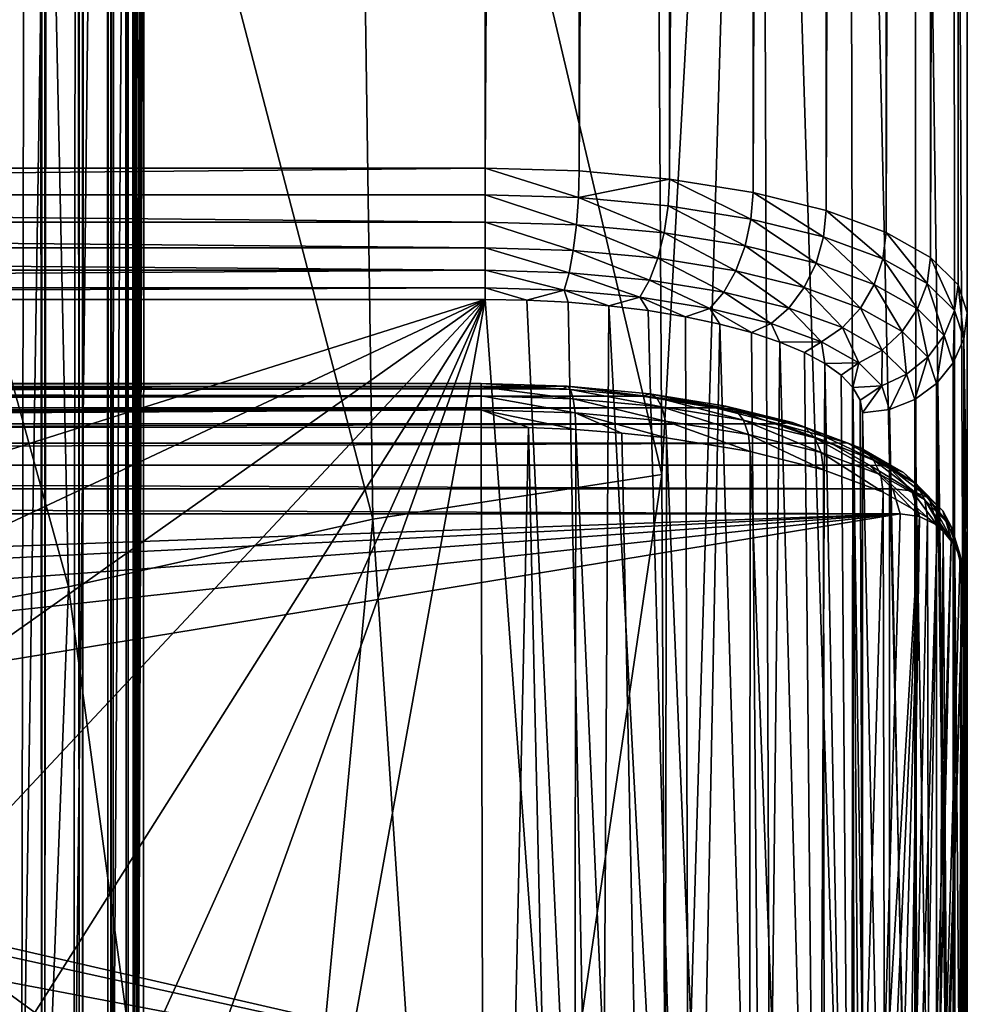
# Model space of a CAD drawing. Header units: metres. Extents: x -24 to 24, y -256 to 25.
# Tile 193 of 256: x 10.98 to 15.5, y -110.85 to -106.15. Entities that reach past the tile are written whole.
import ezdxf

# ---------------------------------------------------------------- set-up
doc = ezdxf.new("R2010")
doc.units = ezdxf.units.M
doc.layers.add('solid_DOMO_KURZ_SW0002', color=7, linetype='CONTINUOUS')

msp = doc.modelspace()

# ---------------------------------------------------------------- linework, layer by layer
at = {"layer": 'solid_DOMO_KURZ_SW0002'}
for points in [[(10.988619, 0.980807, 172.395264), (10.878884, 0.987264, 172.444016), (10.88365, -111.744583, 187.283615)], [(10.988619, 0.980807, 172.395264), (10.88365, -111.744583, 187.283615), (11.083649, -111.758163, 187.18045)], [(11.091582, 0.972665, 172.333694), (10.988619, 0.980807, 172.395264), (11.083649, -111.758163, 187.18045)], [(11.091582, 0.972665, 172.333694), (11.083649, -111.758163, 187.18045), (11.098461, -111.759491, 187.170334)], [(11.18626, 0.962955, 172.260193), (11.091582, 0.972665, 172.333694), (11.098461, -111.759491, 187.170334)], [(11.18626, 0.962955, 172.260193), (11.098461, -111.759491, 187.170334), (11.262701, -111.778404, 187.026703)], [(11.271255, 0.951816, 172.175858), (11.18626, 0.962955, 172.260193), (11.262701, -111.778404, 187.026703)], [(11.271255, 0.951816, 172.175858), (11.262701, -111.778404, 187.026703), (11.27892, -111.780792, 187.008545)], [(11.345302, 0.939411, 172.081924), (11.271255, 0.951816, 172.175858), (11.27892, -111.780792, 187.008545)], [(11.345302, 0.939411, 172.081924), (11.27892, -111.780792, 187.008545), (11.399791, -111.803619, 186.83519)], [(11.407331, 0.925916, 171.979767), (11.345302, 0.939411, 172.081924), (11.399791, -111.803619, 186.83519)], [(11.407331, 0.925916, 171.979767), (11.399791, -111.803619, 186.83519), (11.414126, -111.807198, 186.807999)], [(11.455842, -1.582173, 172.200729), (11.407331, 0.925916, 171.979767), (11.414126, -111.807198, 186.807999)], [(11.455842, -1.582173, 172.200729), (11.414126, -111.807198, 186.807999), (11.48707, -111.832359, 186.616867)], [(11.473274, -2.50483, 172.271576), (11.455842, -1.582173, 172.200729), (11.48707, -111.832359, 186.616867)], [(11.473274, -2.50483, 172.271576), (11.48707, -111.832359, 186.616867), (11.495914, -111.837105, 186.580811)], [(11.500354, -4.233809, 172.393433), (11.473274, -2.50483, 172.271576), (11.495914, -111.837105, 186.580811)], [(11.500354, -4.233809, 172.393433), (11.495914, -111.837105, 186.580811), (11.519543, -111.862984, 186.384232)], [(11.504159, -4.543018, 172.413925), (11.500354, -4.233809, 172.393433), (11.519543, -111.862984, 186.384232)], [(11.504159, -4.543018, 172.413925), (11.519543, -111.862984, 186.384232), (11.519543, -6.827624, 172.556061)], [(11.533093, -9.471675, 172.127838), (11.519543, -6.827624, 172.556061), (11.519543, -111.862984, 186.384232)], [(11.535103, -9.813342, 172.057693), (11.533093, -9.471675, 172.127838), (11.519543, -111.862984, 186.384232)], [(11.550096, -12.093605, 171.498962), (11.535103, -9.813342, 172.057693), (11.519543, -111.862984, 186.384232)], [(11.554505, -12.692612, 171.32518), (11.550096, -12.093605, 171.498962), (11.519543, -111.862984, 186.384232)], [(11.570487, -14.664523, 170.66922), (11.554505, -12.692612, 171.32518), (11.519543, -111.862984, 186.384232)], [(11.577546, -15.454428, 170.368805), (11.570487, -14.664523, 170.66922), (11.519543, -111.862984, 186.384232)], [(11.58698, -25.092443, 171.097214), (11.577546, -15.454428, 170.368805), (11.519543, -111.862984, 186.384232)], [(11.586682, -25.588833, 171.179581), (11.58698, -25.092443, 171.097214), (11.519543, -111.862984, 186.384232)], [(11.586661, -28.925726, 171.620102), (11.586682, -25.588833, 171.179581), (11.519543, -111.862984, 186.384232)], [(11.586596, -32.278996, 172.065323), (11.586661, -28.925726, 171.620102), (11.519543, -111.862984, 186.384232)], [(11.586474, -35.637447, 172.51442), (11.586596, -32.278996, 172.065323), (11.519543, -111.862984, 186.384232)], [(13.199216, -69.341866, 125.115608), (13.2, -106.862198, 136.945724), (13.647672, -32.794815, 113.545998)], [(13.647672, -32.794815, 113.545998), (13.2, -106.862198, 136.945724), (13.64808, -106.87545, 136.903702)], [(14.079251, -32.834206, 113.421104), (13.647672, -32.794815, 113.545998), (13.64808, -106.87545, 136.903702)], [(14.079251, -32.834206, 113.421104), (13.64808, -106.87545, 136.903702), (14.079637, -106.91478, 136.778961)], [(14.476976, -32.898163, 113.218292), (14.079251, -32.834206, 113.421104), (14.079637, -106.91478, 136.778961)], [(14.476976, -32.898163, 113.218292), (14.079637, -106.91478, 136.778961), (14.477508, -106.978699, 136.576233)], [(14.825555, -32.98423, 112.945351), (14.476976, -32.898163, 113.218292), (14.477508, -106.978699, 136.576233)], [(14.825555, -32.98423, 112.945351), (14.477508, -106.978699, 136.576233), (14.826134, -107.064713, 136.303452)], [(15.111582, -33.089096, 112.612785), (14.825555, -32.98423, 112.945351), (14.826134, -107.064713, 136.303452)], [(15.111582, -33.089096, 112.612785), (14.826134, -107.064713, 136.303452), (15.112327, -107.169556, 135.970917)], [(15.324061, -33.208733, 112.233376), (15.111582, -33.089096, 112.612785), (15.112327, -107.169556, 135.970917)], [(15.324061, -33.208733, 112.233376), (15.112327, -107.169556, 135.970917), (15.325088, -107.289268, 135.591232)], [(15.454821, -33.338531, 111.821709), (15.324061, -33.208733, 112.233376), (15.325088, -107.289268, 135.591232)], [(15.454821, -33.338531, 111.821709), (15.325088, -107.289268, 135.591232), (15.45589, -107.419022, 135.179718)], [(15.454821, -33.338531, 111.821709), (15.500001, -107.553825, 134.752182), (15.49995, -98.041351, 131.752792)], [(15.454821, -33.338531, 111.821709), (15.45589, -107.419022, 135.179718), (15.500001, -107.553825, 134.752182)], [(11.586286, -38.987404, 172.966309), (11.586474, -35.637447, 172.51442), (11.519543, -111.862984, 186.384232)], [(13.199216, -69.341866, 125.115608), (0, -36.736561, 114.835197), (0, -106.862198, 136.945724)], [(11.586016, -42.313877, 173.419678), (11.586286, -38.987404, 172.966309), (11.519543, -111.862984, 186.384232)], [(11.585968, -42.812485, 173.488098), (11.586016, -42.313877, 173.419678), (11.519543, -111.862984, 186.384232)], [(11.585656, -45.641312, 173.878357), (11.585968, -42.812485, 173.488098), (11.519543, -111.862984, 186.384232)], [(11.585189, -49.068447, 174.356308), (11.585656, -45.641312, 173.878357), (11.519543, -111.862984, 186.384232)], [(11.584588, -52.694248, 174.868057), (11.585189, -49.068447, 174.356308), (11.519543, -111.862984, 186.384232)], [(11.583819, -56.616543, 175.428513), (11.584588, -52.694248, 174.868057), (11.519543, -111.862984, 186.384232)], [(11.583043, -60.053986, 175.925537), (11.583819, -56.616543, 175.428513), (11.519543, -111.862984, 186.384232)], [(11.582831, -60.931179, 176.053146), (11.583043, -60.053986, 175.925537), (11.519543, -111.862984, 186.384232)], [(11.581607, -65.638908, 176.743088), (11.582831, -60.931179, 176.053146), (11.519543, -111.862984, 186.384232)], [(11.580145, -70.73214, 177.49736), (11.581607, -65.638908, 176.743088), (11.519543, -111.862984, 186.384232)], [(13.199216, -69.341866, 125.115608), (0, -106.862198, 136.945724), (13.2, -106.862198, 136.945724)], [(11.578453, -76.237846, 178.319153), (11.580145, -70.73214, 177.49736), (11.519543, -111.862984, 186.384232)], [(11.578115, -77.302177, 178.478577), (11.578453, -76.237846, 178.319153), (11.519543, -111.862984, 186.384232)], [(11.57654, -82.244041, 179.219482), (11.578115, -77.302177, 178.478577), (11.519543, -111.862984, 186.384232)], [(11.574446, -88.955383, 180.222992), (11.57654, -82.244041, 179.219482), (11.519543, -111.862984, 186.384232)], [(11.572852, -94.545525, 181.050247), (11.574446, -88.955383, 180.222992), (11.519543, -111.862984, 186.384232)], [(11.572385, -96.281425, 181.305573), (11.572852, -94.545525, 181.050247), (11.519543, -111.862984, 186.384232)], [(11.535565, -111.911331, 183.172058), (11.572852, -94.545525, 181.050247), (11.572385, -96.281425, 181.305573)], [(11.540395, -94.652458, 180.715729), (11.572852, -94.545525, 181.050247), (11.535565, -111.911331, 183.172058)], [(11.540395, -94.652458, 180.715729), (11.535565, -111.911331, 183.172058), (11.422946, -111.957504, 182.835144)], [(11.43277, -94.70047, 180.388458), (11.540395, -94.652458, 180.715729), (11.422946, -111.957504, 182.835144)], [(11.43277, -94.70047, 180.388458), (11.422946, -111.957504, 182.835144), (11.237268, -111.999023, 182.531631)], [(11.255209, -94.743767, 180.092514), (11.43277, -94.70047, 180.388458), (11.237268, -111.999023, 182.531631)], [(11.255209, -94.743767, 180.092514), (11.237268, -111.999023, 182.531631), (10.987902, -112.033791, 182.276825)], [(11.016363, -94.780235, 179.8423), (11.255209, -94.743767, 180.092514), (10.987902, -112.033791, 182.276825)], [(11.016363, -94.780235, 179.8423), (10.987902, -112.033791, 182.276825), (10.687425, -112.060051, 182.083572)], [(10.727865, -94.808105, 179.649994), (11.016363, -94.780235, 179.8423), (10.687425, -112.060051, 182.083572)], [(15.499802, -96.033333, 127.344208), (15.500002, -108.631531, 131.334122), (15.499743, -96.974251, 123.844292)], [(15.500001, -107.553825, 134.752182), (15.500002, -108.631531, 131.334122), (15.499802, -96.033333, 127.344208)], [(15.49995, -98.041351, 131.752792), (15.500001, -107.553825, 134.752182), (15.499802, -96.033333, 127.344208)], [(11.570632, -104.001289, 182.422318), (11.572385, -96.281425, 181.305573), (11.519543, -111.862984, 186.384232)], [(11.535565, -111.911331, 183.172058), (11.572385, -96.281425, 181.305573), (11.570632, -104.001289, 182.422318)], [(15.499743, -96.974251, 123.844292), (15.500003, -109.721329, 127.877747), (15.499732, -97.915237, 120.343689)], [(15.500002, -108.631531, 131.334122), (15.500003, -109.721329, 127.877747), (15.499743, -96.974251, 123.844292)], [(15.499732, -97.915237, 120.343689), (15.500003, -110.81366, 124.4133), (15.499768, -98.856148, 116.842354)], [(15.500003, -110.570122, 125.185715), (15.500003, -110.81366, 124.4133), (15.499732, -97.915237, 120.343689)], [(15.500003, -109.721329, 127.877747), (15.500003, -110.570122, 125.185715), (15.499732, -97.915237, 120.343689)], [(15.499768, -98.856148, 116.842354), (15.500003, -111.898308, 120.973244), (15.499853, -99.79718, 113.340347)], [(15.500003, -110.81366, 124.4133), (15.500003, -111.898308, 120.973244), (15.499768, -98.856148, 116.842354)], [(15.244997, -99.476944, 109.565689), (15.435655, -99.26786, 110.243248), (15.439855, -113.850456, 114.780708)], [(15.435655, -99.26786, 110.243248), (15.499979, -105.818649, 113.034676), (15.500001, -113.637802, 115.456276)], [(15.435655, -99.26786, 110.243248), (15.500001, -113.637802, 115.456276), (15.439855, -113.850456, 114.780708)], [(14.93376, -99.673042, 108.930214), (15.244997, -99.476944, 109.565689), (15.260237, -114.057785, 114.122047)], [(15.244997, -99.476944, 109.565689), (15.439855, -113.850456, 114.780708), (15.260237, -114.057785, 114.122047)], [(14.511456, -99.850159, 108.356239), (14.93376, -99.673042, 108.930214), (14.966329, -114.252998, 113.501892)], [(14.93376, -99.673042, 108.930214), (15.260237, -114.057785, 114.122047), (14.966329, -114.252998, 113.501892)], [(15.499979, -105.818649, 113.034676), (15.499853, -99.79718, 113.340347), (15.500002, -112.989433, 117.512627)], [(15.500003, -111.898308, 120.973244), (15.500002, -112.989433, 117.512627), (15.499853, -99.79718, 113.340347)], [(14.511456, -99.850159, 108.356239), (14.042088, -108.324631, 110.477249), (14.028093, -105.901634, 109.715309)], [(14.511456, -99.850159, 108.356239), (14.073235, -114.584885, 112.447563), (14.042088, -108.324631, 110.477249)], [(14.511456, -99.850159, 108.356239), (14.566625, -114.430458, 112.938156), (14.073235, -114.584885, 112.447563)], [(14.511456, -99.850159, 108.356239), (14.966329, -114.252998, 113.501892), (14.566625, -114.430458, 112.938156)], [(12.570474, -102.075272, 107.341476), (12.663804, -108.537285, 109.393723), (11.075173, -102.446503, 106.411995)], [(12.570474, -102.075272, 107.341476), (14.042088, -108.324631, 110.477249), (12.663804, -108.537285, 109.393723)], [(14.028093, -105.901634, 109.715309), (14.042088, -108.324631, 110.477249), (12.570474, -102.075272, 107.341476)], [(11.075173, -102.446503, 106.411995), (11.211205, -108.861351, 108.465073), (9.529122, -102.754868, 105.602608)], [(11.075173, -102.446503, 106.411995), (12.663804, -108.537285, 109.393723), (11.211205, -108.861351, 108.465073)], [(9.529122, -102.754868, 105.602608), (11.211205, -108.861351, 108.465073), (9.696085, -109.135506, 107.652191)], [(11.570632, -104.001289, 182.422318), (11.519543, -111.862984, 186.384232), (11.544497, -111.86293, 184.95462)], [(11.535565, -111.911331, 183.172058), (11.570632, -104.001289, 182.422318), (11.56945, -111.862869, 183.525009)], [(11.570632, -104.001289, 182.422318), (11.544497, -111.86293, 184.95462), (11.56945, -111.862869, 183.525009)], [(15.499979, -105.818649, 113.034676), (15.500002, -112.989433, 117.512627), (15.500001, -113.637802, 115.456276)], [(0, -106.990746, 136.968384), (13.2, -106.862198, 136.945724), (0, -106.862198, 136.945724)], [(13.2, -106.990219, 136.968369), (13.2, -106.862198, 136.945724), (0, -106.990746, 136.968384)], [(13.645177, -107.00341, 136.926544), (13.64808, -106.87545, 136.903702), (13.2, -106.862198, 136.945724)], [(13.645177, -107.00341, 136.926544), (13.2, -106.862198, 136.945724), (13.2, -106.990219, 136.968369)], [(13.645177, -107.00341, 136.926544), (14.079637, -106.91478, 136.778961), (13.64808, -106.87545, 136.903702)], [(14.073273, -107.042427, 136.802795), (14.079637, -106.91478, 136.778961), (13.645177, -107.00341, 136.926544)], [(14.467636, -107.105774, 136.601883), (14.079637, -106.91478, 136.778961), (14.073273, -107.042427, 136.802795)], [(14.467636, -107.105774, 136.601883), (14.477508, -106.978699, 136.576233), (14.079637, -106.91478, 136.778961)], [(13.2, -107.120392, 136.957092), (13.2, -106.990219, 136.968369), (0, -106.990746, 136.968384)], [(13.2, -107.120392, 136.957092), (0, -106.990746, 136.968384), (0, -107.120773, 136.957016)], [(13.635449, -107.133293, 136.916183), (13.2, -106.990219, 136.968369), (13.2, -107.120392, 136.957092)], [(13.645177, -107.00341, 136.926544), (13.2, -106.990219, 136.968369), (13.635449, -107.133293, 136.916183)], [(13.645177, -107.00341, 136.926544), (13.635449, -107.133293, 136.916183), (14.05419, -107.171455, 136.795151)], [(14.073273, -107.042427, 136.802795), (13.645177, -107.00341, 136.926544), (14.05419, -107.171455, 136.795151)], [(14.813553, -107.191063, 136.331375), (14.477508, -106.978699, 136.576233), (14.467636, -107.105774, 136.601883)], [(14.813553, -107.191063, 136.331375), (14.826134, -107.064713, 136.303452), (14.477508, -106.978699, 136.576233)], [(14.073273, -107.042427, 136.802795), (14.05419, -107.171455, 136.795151), (14.439937, -107.233421, 136.598618)], [(14.467636, -107.105774, 136.601883), (14.073273, -107.042427, 136.802795), (14.439937, -107.233421, 136.598618)], [(15.097673, -107.295044, 136.001587), (14.826134, -107.064713, 136.303452), (14.813553, -107.191063, 136.331375)], [(15.097673, -107.295044, 136.001587), (15.112327, -107.169556, 135.970917), (14.826134, -107.064713, 136.303452)], [(14.467636, -107.105774, 136.601883), (14.439937, -107.233421, 136.598618), (14.778294, -107.316841, 136.33403)], [(14.813553, -107.191063, 136.331375), (14.467636, -107.105774, 136.601883), (14.778294, -107.316841, 136.33403)], [(13.2, -107.243195, 136.912491), (13.2, -107.120392, 136.957092), (0, -107.120773, 136.957016)], [(13.2, -107.243195, 136.912491), (0, -107.120773, 136.957016), (0, -107.243431, 136.912369)], [(13.619954, -107.255638, 136.873032), (13.2, -107.120392, 136.957092), (13.2, -107.243195, 136.912491)], [(13.635449, -107.133293, 136.916183), (13.2, -107.120392, 136.957092), (13.619954, -107.255638, 136.873032)], [(13.635449, -107.133293, 136.916183), (13.619954, -107.255638, 136.873032), (14.023793, -107.292442, 136.756302)], [(14.05419, -107.171455, 136.795151), (13.635449, -107.133293, 136.916183), (14.023793, -107.292442, 136.756302)], [(14.05419, -107.171455, 136.795151), (14.023793, -107.292442, 136.756302), (14.395812, -107.352203, 136.566772)], [(14.439937, -107.233421, 136.598618), (14.05419, -107.171455, 136.795151), (14.395812, -107.352203, 136.566772)], [(14.813553, -107.191063, 136.331375), (14.778294, -107.316841, 136.33403), (15.056207, -107.418556, 136.011444)], [(15.097673, -107.295044, 136.001587), (14.813553, -107.191063, 136.331375), (15.056207, -107.418556, 136.011444)], [(15.308931, -107.413757, 135.625092), (15.112327, -107.169556, 135.970917), (15.097673, -107.295044, 136.001587)], [(15.308931, -107.413757, 135.625092), (15.325088, -107.289268, 135.591232), (15.112327, -107.169556, 135.970917)], [(13.2, -107.35025, 136.837585), (13.2, -107.243195, 136.912491), (0, -107.243431, 136.912369)], [(13.2, -107.35025, 136.837585), (0, -107.243431, 136.912369), (0, -107.350349, 136.837509)], [(13.599748, -107.362099, 136.800034), (13.2, -107.243195, 136.912491), (13.2, -107.35025, 136.837585)], [(13.619954, -107.255638, 136.873032), (13.2, -107.243195, 136.912491), (13.599748, -107.362099, 136.800034)], [(13.619954, -107.255638, 136.873032), (13.599748, -107.362099, 136.800034), (13.984157, -107.397133, 136.688919)], [(14.023793, -107.292442, 136.756302), (13.619954, -107.255638, 136.873032), (13.984157, -107.397133, 136.688919)], [(14.439937, -107.233421, 136.598618), (14.395812, -107.352203, 136.566772), (14.722129, -107.432663, 136.3116)], [(14.778294, -107.316841, 136.33403), (14.439937, -107.233421, 136.598618), (14.722129, -107.432663, 136.3116)], [(14.023793, -107.292442, 136.756302), (13.984157, -107.397133, 136.688919), (14.338277, -107.45401, 136.508514)], [(14.395812, -107.352203, 136.566772), (14.023793, -107.292442, 136.756302), (14.338277, -107.45401, 136.508514)], [(15.097673, -107.295044, 136.001587), (15.056207, -107.418556, 136.011444), (15.262848, -107.534668, 135.643173)], [(15.308931, -107.413757, 135.625092), (15.097673, -107.295044, 136.001587), (15.262848, -107.534668, 135.643173)], [(15.439061, -107.542755, 135.215942), (15.325088, -107.289268, 135.591232), (15.308931, -107.413757, 135.625092)], [(15.439061, -107.542755, 135.215942), (15.45589, -107.419022, 135.179718), (15.325088, -107.289268, 135.591232)], [(13.2, -107.35025, 136.837585), (0, -107.350349, 136.837509), (0, -107.43425, 136.737518)], [(13.2, -107.43425, 136.737518), (13.2, -107.35025, 136.837585), (0, -107.43425, 136.737518)], [(13.576212, -107.445396, 136.702164), (13.2, -107.35025, 136.837585), (13.2, -107.43425, 136.737518)], [(13.599748, -107.362099, 136.800034), (13.2, -107.35025, 136.837585), (13.576212, -107.445396, 136.702164)], [(14.395812, -107.352203, 136.566772), (14.338277, -107.45401, 136.508514), (14.648893, -107.530602, 136.26561)], [(14.722129, -107.432663, 136.3116), (14.395812, -107.352203, 136.566772), (14.648893, -107.530602, 136.26561)], [(14.778294, -107.316841, 136.33403), (14.722129, -107.432663, 136.3116), (14.990151, -107.530746, 136.000488)], [(15.056207, -107.418556, 136.011444), (14.778294, -107.316841, 136.33403), (14.990151, -107.530746, 136.000488)], [(13.599748, -107.362099, 136.800034), (13.576212, -107.445396, 136.702164), (13.937988, -107.478371, 136.597595)], [(13.984157, -107.397133, 136.688919), (13.599748, -107.362099, 136.800034), (13.937988, -107.478371, 136.597595)], [(13.984157, -107.397133, 136.688919), (13.937988, -107.478371, 136.597595), (14.271259, -107.531898, 136.427811)], [(14.338277, -107.45401, 136.508514), (13.984157, -107.397133, 136.688919), (14.271259, -107.531898, 136.427811)], [(13.2, -107.43425, 136.737518), (0, -107.48941, 136.619217), (13.2, -107.48941, 136.619217)], [(13.2, -107.43425, 136.737518), (0, -107.43425, 136.737518), (0, -107.48941, 136.619217)], [(13.2, -107.43425, 136.737518), (13.2, -107.48941, 136.619217), (13.398458, -107.492729, 136.608704)], [(13.576212, -107.445396, 136.702164), (13.2, -107.43425, 136.737518), (13.398458, -107.492729, 136.608704)], [(13.576212, -107.445396, 136.702164), (13.398458, -107.492729, 136.608704), (13.596346, -107.502701, 136.577072)], [(13.576212, -107.445396, 136.702164), (13.596346, -107.502701, 136.577072), (13.790422, -107.519356, 136.524246)], [(13.937988, -107.478371, 136.597595), (13.576212, -107.445396, 136.702164), (13.790422, -107.519356, 136.524246)], [(14.722129, -107.432663, 136.3116), (14.648893, -107.530602, 136.26561), (14.90402, -107.62397, 135.969467)], [(14.990151, -107.530746, 136.000488), (14.722129, -107.432663, 136.3116), (14.90402, -107.62397, 135.969467)], [(15.056207, -107.418556, 136.011444), (14.990151, -107.530746, 136.000488), (15.18944, -107.642731, 135.645325)], [(15.262848, -107.534668, 135.643173), (15.056207, -107.418556, 136.011444), (15.18944, -107.642731, 135.645325)], [(15.308931, -107.413757, 135.625092), (15.262848, -107.534668, 135.643173), (15.390134, -107.660851, 135.242966)], [(15.439061, -107.542755, 135.215942), (15.308931, -107.413757, 135.625092), (15.390134, -107.660851, 135.242966)], [(15.483099, -107.676765, 134.790939), (15.45589, -107.419022, 135.179718), (15.439061, -107.542755, 135.215942)], [(15.483099, -107.676765, 134.790939), (15.500001, -107.553825, 134.752182), (15.45589, -107.419022, 135.179718)], [(7.449665, -109.306625, 130.855759), (13.2, -107.48941, 136.619217), (0, -107.48941, 136.619217)], [(7.449665, -109.306625, 130.855759), (8.616975, -109.64238, 129.790894), (13.2, -107.48941, 136.619217)], [(8.616975, -109.64238, 129.790894), (9.618647, -110.023468, 128.58223), (13.2, -107.48941, 136.619217)], [(9.618647, -110.023468, 128.58223), (10.435373, -110.442543, 127.253082), (13.2, -107.48941, 136.619217)], [(10.435373, -110.442543, 127.253082), (11.05148, -110.891571, 125.828949), (13.2, -107.48941, 136.619217)], [(11.05148, -110.891571, 125.828949), (11.455119, -111.361916, 124.337219), (13.2, -107.48941, 136.619217)], [(11.455119, -111.361916, 124.337219), (11.638518, -111.844505, 122.806618), (13.2, -107.48941, 136.619217)], [(11.638518, -111.844505, 122.806618), (11.769724, -115.412071, 111.49176), (13.2, -107.48941, 136.619217)], [(11.769724, -115.412071, 111.49176), (13.743086, -114.950241, 112.956482), (13.2, -107.48941, 136.619217)], [(13.743086, -114.950241, 112.956482), (13.398458, -107.492729, 136.608704), (13.2, -107.48941, 136.619217)], [(13.743086, -114.950241, 112.956482), (13.596346, -107.502701, 136.577072), (13.398458, -107.492729, 136.608704)], [(13.937988, -107.478371, 136.597595), (13.790422, -107.519356, 136.524246), (13.977471, -107.542511, 136.450821)], [(13.937988, -107.478371, 136.597595), (13.977471, -107.542511, 136.450821), (14.154739, -107.571831, 136.357819)], [(14.271259, -107.531898, 136.427811), (13.937988, -107.478371, 136.597595), (14.154739, -107.571831, 136.357819)], [(14.338277, -107.45401, 136.508514), (14.271259, -107.531898, 136.427811), (14.563587, -107.603981, 136.199203)], [(14.648893, -107.530602, 136.26561), (14.338277, -107.45401, 136.508514), (14.563587, -107.603981, 136.199203)], [(13.743086, -114.950241, 112.956482), (13.790422, -107.519356, 136.524246), (13.596346, -107.502701, 136.577072)], [(13.743086, -114.950241, 112.956482), (14.177749, -114.813995, 113.388618), (13.790422, -107.519356, 136.524246)], [(14.177749, -114.813995, 113.388618), (13.977471, -107.542511, 136.450821), (13.790422, -107.519356, 136.524246)], [(14.271259, -107.531898, 136.427811), (14.154739, -107.571831, 136.357819), (14.319868, -107.606926, 136.246521)], [(14.271259, -107.531898, 136.427811), (14.319868, -107.606926, 136.246521), (14.470858, -107.647377, 136.118225)], [(14.563587, -107.603981, 136.199203), (14.271259, -107.531898, 136.427811), (14.470858, -107.647377, 136.118225)], [(14.648893, -107.530602, 136.26561), (14.563587, -107.603981, 136.199203), (14.803694, -107.691856, 135.920502)], [(14.90402, -107.62397, 135.969467), (14.648893, -107.530602, 136.26561), (14.803694, -107.691856, 135.920502)], [(14.990151, -107.530746, 136.000488), (14.90402, -107.62397, 135.969467), (15.09372, -107.730568, 135.631393)], [(15.18944, -107.642731, 135.645325), (14.990151, -107.530746, 136.000488), (15.09372, -107.730568, 135.631393)], [(15.262848, -107.534668, 135.643173), (15.18944, -107.642731, 135.645325), (15.312196, -107.764427, 135.259369)], [(15.390134, -107.660851, 135.242966), (15.262848, -107.534668, 135.643173), (15.312196, -107.764427, 135.259369)], [(14.177749, -114.813995, 113.388618), (14.154739, -107.571831, 136.357819), (13.977471, -107.542511, 136.450821)], [(14.177749, -114.813995, 113.388618), (14.319868, -107.606926, 136.246521), (14.154739, -107.571831, 136.357819)], [(15.439061, -107.542755, 135.215942), (15.390134, -107.660851, 135.242966), (15.433209, -107.791931, 134.827255)], [(15.483099, -107.676765, 134.790939), (15.439061, -107.542755, 135.215942), (15.433209, -107.791931, 134.827255)], [(15.483099, -107.676765, 134.790939), (15.500002, -108.631531, 131.334122), (15.500001, -107.553825, 134.752182)], [(14.177749, -114.813995, 113.388618), (14.529862, -114.657433, 113.88517), (14.319868, -107.606926, 136.246521)], [(14.529862, -114.657433, 113.88517), (14.470858, -107.647377, 136.118225), (14.319868, -107.606926, 136.246521)], [(14.563587, -107.603981, 136.199203), (14.470858, -107.647377, 136.118225), (14.605777, -107.692642, 135.974655)], [(14.803694, -107.691856, 135.920502), (14.563587, -107.603981, 136.199203), (14.605777, -107.692642, 135.974655)], [(14.90402, -107.62397, 135.969467), (14.803694, -107.691856, 135.920502), (14.982224, -107.792175, 135.602341)], [(15.09372, -107.730568, 135.631393), (14.90402, -107.62397, 135.969467), (14.982224, -107.792175, 135.602341)], [(14.529862, -114.657433, 113.88517), (14.605777, -107.692642, 135.974655), (14.470858, -107.647377, 136.118225)], [(15.18944, -107.642731, 135.645325), (15.09372, -107.730568, 135.631393), (15.210568, -107.846405, 135.264008)], [(15.312196, -107.764427, 135.259369), (15.18944, -107.642731, 135.645325), (15.210568, -107.846405, 135.264008)], [(15.390134, -107.660851, 135.242966), (15.312196, -107.764427, 135.259369), (15.353739, -107.890839, 134.858429)], [(15.433209, -107.791931, 134.827255), (15.390134, -107.660851, 135.242966), (15.353739, -107.890839, 134.858429)], [(15.482964, -113.761223, 115.495193), (15.483099, -107.676765, 134.790939), (15.433209, -107.791931, 134.827255)], [(15.482964, -113.761223, 115.495193), (15.500001, -113.637802, 115.456276), (15.483099, -107.676765, 134.790939)], [(15.483099, -107.676765, 134.790939), (15.500001, -113.637802, 115.456276), (15.500002, -112.989433, 117.512627)], [(15.483099, -107.676765, 134.790939), (15.500002, -112.989433, 117.512627), (15.500003, -111.898308, 120.973244)], [(15.483099, -107.676765, 134.790939), (15.500003, -111.898308, 120.973244), (15.500003, -110.81366, 124.4133)], [(15.483099, -107.676765, 134.790939), (15.500003, -110.81366, 124.4133), (15.500003, -110.570122, 125.185715)], [(15.483099, -107.676765, 134.790939), (15.500003, -110.570122, 125.185715), (15.500003, -109.721329, 127.877747)], [(15.483099, -107.676765, 134.790939), (15.500003, -109.721329, 127.877747), (15.500002, -108.631531, 131.334122)], [(14.529862, -114.657433, 113.88517), (14.788776, -114.485207, 114.431404), (14.605777, -107.692642, 135.974655)], [(14.803694, -107.691856, 135.920502), (14.605777, -107.692642, 135.974655), (14.722838, -107.742104, 135.81778)], [(14.788776, -114.485207, 114.431404), (14.722838, -107.742104, 135.81778), (14.605777, -107.692642, 135.974655)], [(14.803694, -107.691856, 135.920502), (14.722838, -107.742104, 135.81778), (14.820666, -107.795166, 135.649506)], [(14.982224, -107.792175, 135.602341), (14.803694, -107.691856, 135.920502), (14.820666, -107.795166, 135.649506)], [(14.788776, -114.485207, 114.431404), (14.820666, -107.795166, 135.649506), (14.722838, -107.742104, 135.81778)], [(15.09372, -107.730568, 135.631393), (14.982224, -107.792175, 135.602341), (15.092192, -107.901192, 135.256577)], [(15.210568, -107.846405, 135.264008), (15.09372, -107.730568, 135.631393), (15.092192, -107.901192, 135.256577)], [(15.312196, -107.764427, 135.259369), (15.210568, -107.846405, 135.264008), (15.250113, -107.966736, 134.88237)], [(15.353739, -107.890839, 134.858429), (15.312196, -107.764427, 135.259369), (15.250113, -107.966736, 134.88237)], [(14.788776, -114.485207, 114.431404), (14.947014, -114.302277, 115.011566), (14.820666, -107.795166, 135.649506)], [(14.982224, -107.792175, 135.602341), (14.820666, -107.795166, 135.649506), (14.898207, -107.851234, 135.471664)], [(14.947014, -114.302277, 115.011566), (14.898207, -107.851234, 135.471664), (14.820666, -107.795166, 135.649506)], [(14.982224, -107.792175, 135.602341), (14.898207, -107.851234, 135.471664), (14.954416, -107.909752, 135.286072)], [(15.092192, -107.901192, 135.256577), (14.982224, -107.792175, 135.602341), (14.954416, -107.909752, 135.286072)], [(15.433013, -113.876228, 115.531456), (15.433209, -107.791931, 134.827255), (15.353739, -107.890839, 134.858429)], [(15.433013, -113.876228, 115.531456), (15.482964, -113.761223, 115.495193), (15.433209, -107.791931, 134.827255)], [(14.947014, -114.302277, 115.011566), (14.954416, -107.909752, 135.286072), (14.898207, -107.851234, 135.471664)], [(15.210568, -107.846405, 135.264008), (15.092192, -107.901192, 135.256577), (15.12941, -108.014435, 134.8974)], [(15.250113, -107.966736, 134.88237), (15.210568, -107.846405, 135.264008), (15.12941, -108.014435, 134.8974)], [(-13.949248, -107.951073, 136.817795), (-13.57205, -107.916458, 136.927551), (13.572081, -107.916473, 136.927521)], [(-13.949248, -107.951073, 136.817795), (13.572081, -107.916473, 136.927521), (13.949268, -107.95108, 136.817749)], [(-13.57205, -107.916458, 136.927551), (-13.180483, -107.904785, 136.964584), (13.572081, -107.916473, 136.927521)], [(13.572081, -107.916473, 136.927521), (-13.180483, -107.904785, 136.964584), (-0.163443, -107.90461, 136.965149)], [(13.180342, -107.949516, 137.233627), (-13.180328, -107.906136, 137.150177), (-13.180342, -107.949509, 137.233658)], [(13.180327, -107.906143, 137.150162), (-13.180311, -107.890747, 137.057419), (-13.180328, -107.906136, 137.150177)], [(13.180342, -107.949516, 137.233627), (13.180327, -107.906143, 137.150162), (-13.180328, -107.906136, 137.150177)], [(13.18031, -107.890755, 137.057388), (-0.163443, -107.90461, 136.965149), (-13.180311, -107.890747, 137.057419)], [(13.180327, -107.906143, 137.150162), (13.18031, -107.890755, 137.057388), (-13.180311, -107.890747, 137.057419)], [(13.18031, -107.890755, 137.057388), (13.180423, -107.904793, 136.964554), (-0.163443, -107.90461, 136.965149)], [(-0.163443, -107.90461, 136.965149), (13.180423, -107.904793, 136.964554), (13.572081, -107.916473, 136.927521)], [(13.590774, -107.903168, 137.018524), (13.180423, -107.904793, 136.964554), (13.18031, -107.890755, 137.057388)], [(13.607208, -107.919182, 137.109634), (13.18031, -107.890755, 137.057388), (13.180327, -107.906143, 137.150162)], [(13.607208, -107.919182, 137.109634), (13.590774, -107.903168, 137.018524), (13.18031, -107.890755, 137.057388)], [(13.620246, -107.96299, 137.191727), (13.180327, -107.906143, 137.150162), (13.180342, -107.949516, 137.233627)], [(13.620246, -107.96299, 137.191727), (13.607208, -107.919182, 137.109634), (13.180327, -107.906143, 137.150162)], [(13.590774, -107.903168, 137.018524), (13.572081, -107.916473, 136.927521), (13.180423, -107.904793, 136.964554)], [(13.590774, -107.903168, 137.018524), (13.949268, -107.95108, 136.817749), (13.572081, -107.916473, 136.927521)], [(13.590774, -107.903168, 137.018524), (13.98527, -107.939392, 136.903625), (13.949268, -107.95108, 136.817749)], [(14.017485, -107.956848, 136.990143), (13.98527, -107.939392, 136.903625), (13.590774, -107.903168, 137.018524)], [(13.607208, -107.919182, 137.109634), (14.017485, -107.956848, 136.990143), (13.590774, -107.903168, 137.018524)], [(14.947014, -114.302277, 115.011566), (15.000001, -114.114655, 115.606628), (14.954416, -107.909752, 135.286072)], [(15.092192, -107.901192, 135.256577), (14.954416, -107.909752, 135.286072), (14.988511, -107.969872, 135.095383)], [(14.954416, -107.909752, 135.286072), (15.000001, -114.114655, 115.606628), (15.000003, -111.071739, 125.25753)], [(15.000003, -111.071739, 125.25753), (14.988511, -107.969872, 135.095383), (14.954416, -107.909752, 135.286072)], [(15.092192, -107.901192, 135.256577), (14.988511, -107.969872, 135.095383), (15.000001, -108.030685, 134.902527)], [(15.12941, -108.014435, 134.8974), (15.092192, -107.901192, 135.256577), (15.000001, -108.030685, 134.902527)], [(15.353554, -113.974991, 115.562592), (15.353739, -107.890839, 134.858429), (15.250113, -107.966736, 134.88237)], [(15.353554, -113.974991, 115.562592), (15.433013, -113.876228, 115.531456), (15.353739, -107.890839, 134.858429)], [(-14.296556, -108.007263, 136.639557), (-13.949248, -107.951073, 136.817795), (13.949268, -107.95108, 136.817749)], [(-14.296556, -108.007263, 136.639557), (13.949268, -107.95108, 136.817749), (14.296568, -108.007278, 136.639511)], [(13.180342, -107.949516, 137.233627), (-13.180342, -107.949509, 137.233658), (-13.18035, -108.016632, 137.299606)], [(13.18035, -108.01664, 137.299591), (13.180342, -107.949516, 137.233627), (-13.18035, -108.016632, 137.299606)], [(13.628608, -108.030304, 137.256729), (13.180342, -107.949516, 137.233627), (13.18035, -108.01664, 137.299591)], [(13.628608, -108.030304, 137.256729), (13.620246, -107.96299, 137.191727), (13.180342, -107.949516, 137.233627)], [(14.04304, -108.001808, 137.068588), (14.017485, -107.956848, 136.990143), (13.607208, -107.919182, 137.109634)], [(13.620246, -107.96299, 137.191727), (14.04304, -108.001808, 137.068588), (13.607208, -107.919182, 137.109634)], [(14.05943, -108.069862, 137.131256), (14.04304, -108.001808, 137.068588), (13.620246, -107.96299, 137.191727)], [(13.628608, -108.030304, 137.256729), (14.05943, -108.069862, 137.131256), (13.620246, -107.96299, 137.191727)], [(13.98527, -107.939392, 136.903625), (14.296568, -108.007278, 136.639511), (13.949268, -107.95108, 136.817749)], [(13.98527, -107.939392, 136.903625), (14.348475, -107.998184, 136.717178), (14.296568, -108.007278, 136.639511)], [(14.395218, -108.01799, 136.796234), (14.348475, -107.998184, 136.717178), (13.98527, -107.939392, 136.903625)], [(14.017485, -107.956848, 136.990143), (14.395218, -108.01799, 136.796234), (13.98527, -107.939392, 136.903625)], [(14.432299, -108.064812, 136.868759), (14.395218, -108.01799, 136.796234), (14.017485, -107.956848, 136.990143)], [(14.04304, -108.001808, 137.068588), (14.432299, -108.064812, 136.868759), (14.017485, -107.956848, 136.990143)], [(-14.600433, -108.082863, 136.399796), (-14.296556, -108.007263, 136.639557), (14.296568, -108.007278, 136.639511)], [(-14.600433, -108.082863, 136.399796), (14.296568, -108.007278, 136.639511), (14.600436, -108.08287, 136.39975)], [(14.456081, -108.134064, 136.927643), (14.432299, -108.064812, 136.868759), (14.04304, -108.001808, 137.068588)], [(14.05943, -108.069862, 137.131256), (14.456081, -108.134064, 136.927643), (14.04304, -108.001808, 137.068588)], [(14.348475, -107.998184, 136.717178), (14.666282, -108.077248, 136.4664), (14.296568, -108.007278, 136.639511)], [(14.666282, -108.077248, 136.4664), (14.600436, -108.08287, 136.39975), (14.296568, -108.007278, 136.639511)], [(14.725736, -108.10022, 136.535431), (14.666282, -108.077248, 136.4664), (14.348475, -107.998184, 136.717178)], [(14.395218, -108.01799, 136.796234), (14.725736, -108.10022, 136.535431), (14.348475, -107.998184, 136.717178)], [(15.000003, -111.071739, 125.25753), (15.000001, -108.030685, 134.902527), (14.988511, -107.969872, 135.095383)], [(15.250001, -114.050774, 115.586487), (15.250113, -107.966736, 134.88237), (15.12941, -108.014435, 134.8974)], [(15.250001, -114.050774, 115.586487), (15.353554, -113.974991, 115.562592), (15.250113, -107.966736, 134.88237)], [(13.18035, -108.01664, 137.299591), (-13.18035, -108.016632, 137.299606), (-13.180354, -108.096245, 137.340027)], [(13.18035, -108.01664, 137.299591), (-13.180354, -108.096245, 137.340027), (-6.3017, -108.096252, 137.340027)], [(-6.3017, -108.096252, 137.340027), (0.380588, -108.095993, 137.339935), (13.18035, -108.01664, 137.299591)], [(0.380588, -108.095993, 137.339935), (13.180353, -108.100533, 137.3414), (13.18035, -108.01664, 137.299591)], [(13.407011, -108.099831, 137.328796), (13.18035, -108.01664, 137.299591), (13.180353, -108.100533, 137.3414)], [(13.63145, -108.10997, 137.296829), (13.628608, -108.030304, 137.256729), (13.18035, -108.01664, 137.299591)], [(13.407011, -108.099831, 137.328796), (13.63145, -108.10997, 137.296829), (13.18035, -108.01664, 137.299591)], [(14.065004, -108.150017, 137.170654), (14.05943, -108.069862, 137.131256), (13.628608, -108.030304, 137.256729)], [(13.851494, -108.126755, 137.243942), (14.065004, -108.150017, 137.170654), (13.628608, -108.030304, 137.256729)], [(13.63145, -108.10997, 137.296829), (13.851494, -108.126755, 137.243942), (13.628608, -108.030304, 137.256729)], [(14.772902, -108.149551, 136.599991), (14.725736, -108.10022, 136.535431), (14.395218, -108.01799, 136.796234)], [(14.432299, -108.064812, 136.868759), (14.772902, -108.149551, 136.599991), (14.395218, -108.01799, 136.796234)], [(15.12941, -114.098412, 115.601509), (15.12941, -108.014435, 134.8974), (15.000001, -108.030685, 134.902527)], [(15.12941, -114.098412, 115.601509), (15.000001, -108.030685, 134.902527), (15.000003, -111.071739, 125.25753)], [(15.12941, -114.098412, 115.601509), (15.250001, -114.050774, 115.586487), (15.12941, -108.014435, 134.8974)], [(-14.849073, -108.174919, 136.107834), (-14.600433, -108.082863, 136.399796), (14.600436, -108.08287, 136.39975)], [(-14.849073, -108.174919, 136.107834), (14.600436, -108.08287, 136.39975), (14.84907, -108.174927, 136.107803)], [(0.000321, -117.433685, 140.489746), (13.201072, -117.498199, 140.450607), (0.380588, -108.095993, 137.339935)], [(13.201072, -117.498199, 140.450607), (13.180353, -108.100533, 137.3414), (0.380588, -108.095993, 137.339935)], [(13.201072, -117.498199, 140.450607), (13.407011, -108.099831, 137.328796), (13.180353, -108.100533, 137.3414)], [(13.201072, -117.498199, 140.450607), (13.619845, -117.460846, 140.393982), (13.407011, -108.099831, 137.328796)], [(13.619845, -117.460846, 140.393982), (13.63145, -108.10997, 137.296829), (13.407011, -108.099831, 137.328796)], [(14.464185, -108.215019, 136.965866), (14.456081, -108.134064, 136.927643), (14.05943, -108.069862, 137.131256)], [(14.065004, -108.150017, 137.170654), (14.464185, -108.215019, 136.965866), (14.05943, -108.069862, 137.131256)], [(14.803151, -108.220406, 136.653778), (14.772902, -108.149551, 136.599991), (14.432299, -108.064812, 136.868759)], [(14.456081, -108.134064, 136.927643), (14.803151, -108.220406, 136.653778), (14.432299, -108.064812, 136.868759)], [(14.666282, -108.077248, 136.4664), (14.926341, -108.173531, 136.161041), (14.600436, -108.08287, 136.39975)], [(14.926341, -108.173531, 136.161041), (14.84907, -108.174927, 136.107803), (14.600436, -108.08287, 136.39975)], [(14.996198, -108.200348, 136.217865), (14.926341, -108.173531, 136.161041), (14.666282, -108.077248, 136.4664)], [(14.725736, -108.10022, 136.535431), (14.996198, -108.200348, 136.217865), (14.666282, -108.077248, 136.4664)], [(15.051616, -108.252739, 136.272736), (14.996198, -108.200348, 136.217865), (14.725736, -108.10022, 136.535431)], [(14.772902, -108.149551, 136.599991), (15.051616, -108.252739, 136.272736), (14.725736, -108.10022, 136.535431)], [(13.619845, -117.460846, 140.393982), (14.04734, -117.497902, 140.272339), (13.63145, -108.10997, 137.296829)], [(14.04734, -117.497902, 140.272339), (13.851494, -108.126755, 137.243942), (13.63145, -108.10997, 137.296829)], [(14.04734, -117.497902, 140.272339), (14.065004, -108.150017, 137.170654), (13.851494, -108.126755, 137.243942)], [(14.04734, -117.497902, 140.272339), (14.457632, -117.563133, 140.064926), (14.065004, -108.150017, 137.170654)], [(14.457632, -117.563133, 140.064926), (14.464185, -108.215019, 136.965866), (14.065004, -108.150017, 137.170654)], [(14.813484, -108.302444, 136.69043), (14.803151, -108.220406, 136.653778), (14.456081, -108.134064, 136.927643)], [(14.464185, -108.215019, 136.965866), (14.813484, -108.302444, 136.69043), (14.456081, -108.134064, 136.927643)], [(15.087158, -108.325554, 136.320313), (15.051616, -108.252739, 136.272736), (14.772902, -108.149551, 136.599991)], [(14.803151, -108.220406, 136.653778), (15.087158, -108.325554, 136.320313), (14.772902, -108.149551, 136.599991)], [(-15.032814, -108.279861, 135.774994), (-14.849073, -108.174919, 136.107834), (14.84907, -108.174927, 136.107803)], [(-15.032814, -108.279861, 135.774994), (14.84907, -108.174927, 136.107803), (15.032806, -108.279869, 135.774963)], [(14.926341, -108.173531, 136.161041), (15.118552, -108.283272, 135.812973), (14.84907, -108.174927, 136.107803)], [(15.118552, -108.283272, 135.812973), (15.032806, -108.279869, 135.774963), (14.84907, -108.174927, 136.107803)], [(15.196098, -108.314484, 135.855881), (15.118552, -108.283272, 135.812973), (14.926341, -108.173531, 136.161041)], [(14.996198, -108.200348, 136.217865), (15.196098, -108.314484, 135.855881), (14.926341, -108.173531, 136.161041)], [(14.457632, -117.563133, 140.064926), (14.822684, -117.654869, 139.776901), (14.464185, -108.215019, 136.965866)], [(14.822684, -117.654869, 139.776901), (14.813484, -108.302444, 136.69043), (14.464185, -108.215019, 136.965866)], [(15.099321, -108.408905, 136.355026), (15.087158, -108.325554, 136.320313), (14.803151, -108.220406, 136.653778)], [(14.813484, -108.302444, 136.69043), (15.099321, -108.408905, 136.355026), (14.803151, -108.220406, 136.653778)], [(15.257615, -108.370354, 135.899704), (15.196098, -108.314484, 135.855881), (14.996198, -108.200348, 136.217865)], [(15.051616, -108.252739, 136.272736), (15.257615, -108.370354, 135.899704), (14.996198, -108.200348, 136.217865)], [(-15.144494, -108.393593, 135.414276), (-15.032814, -108.279861, 135.774994), (15.144487, -108.3936, 135.414261)], [(-15.032814, -108.279861, 135.774994), (15.032806, -108.279869, 135.774963), (15.144487, -108.3936, 135.414261)], [(15.235448, -108.402229, 135.435715), (15.144487, -108.3936, 135.414261), (15.032806, -108.279869, 135.774963)], [(15.118552, -108.283272, 135.812973), (15.235448, -108.402229, 135.435715), (15.032806, -108.279869, 135.774963)], [(15.297071, -108.445404, 135.940186), (15.257615, -108.370354, 135.899704), (15.051616, -108.252739, 136.272736)], [(15.087158, -108.325554, 136.320313), (15.297071, -108.445404, 135.940186), (15.051616, -108.252739, 136.272736)], [(15.31767, -108.438194, 135.463516), (15.235448, -108.402229, 135.435715), (15.118552, -108.283272, 135.812973)], [(15.196098, -108.314484, 135.855881), (15.31767, -108.438194, 135.463516), (15.118552, -108.283272, 135.812973)], [(12.663804, -108.537285, 109.393723), (14.042088, -108.324631, 110.477249), (13.083992, -114.830437, 111.666801)], [(14.042088, -108.324631, 110.477249), (14.073235, -114.584885, 112.447563), (13.083992, -114.830437, 111.666801)], [(14.822684, -117.654869, 139.776901), (15.099321, -108.408905, 136.355026), (14.813484, -108.302444, 136.69043)], [(15.310584, -108.530266, 135.972717), (15.297071, -108.445404, 135.940186), (15.087158, -108.325554, 136.320313)], [(15.099321, -108.408905, 136.355026), (15.310584, -108.530266, 135.972717), (15.087158, -108.325554, 136.320313)], [(15.382897, -108.497841, 135.495392), (15.31767, -108.438194, 135.463516), (15.196098, -108.314484, 135.855881)], [(15.257615, -108.370354, 135.899704), (15.382897, -108.497841, 135.495392), (15.196098, -108.314484, 135.855881)], [(15.424731, -108.57531, 135.528198), (15.382897, -108.497841, 135.495392), (15.257615, -108.370354, 135.899704)], [(15.297071, -108.445404, 135.940186), (15.424731, -108.57531, 135.528198), (15.257615, -108.370354, 135.899704)], [(-15.1798, -108.511551, 135.040176), (-15.144494, -108.393593, 135.414276), (15.1798, -108.511559, 135.040146)], [(-15.144494, -108.393593, 135.414276), (15.144487, -108.3936, 135.414261), (15.1798, -108.511559, 135.040146)], [(14.822684, -117.654869, 139.776901), (15.117899, -117.767906, 139.424072), (15.099321, -108.408905, 136.355026)], [(15.117899, -117.767906, 139.424072), (15.310584, -108.530266, 135.972717), (15.099321, -108.408905, 136.355026)], [(15.272489, -108.525757, 135.043915), (15.1798, -108.511559, 135.040146), (15.144487, -108.3936, 135.414261)], [(15.235448, -108.402229, 135.435715), (15.272489, -108.525757, 135.043915), (15.144487, -108.3936, 135.414261)], [(15.235448, -108.402229, 135.435715), (15.356197, -108.566666, 135.056046), (15.272489, -108.525757, 135.043915)], [(15.31767, -108.438194, 135.463516), (15.356197, -108.566666, 135.056046), (15.235448, -108.402229, 135.435715)], [(15.439067, -108.661804, 135.558334), (15.424731, -108.57531, 135.528198), (15.297071, -108.445404, 135.940186)], [(15.385564, -108.595078, 135.768555), (15.439067, -108.661804, 135.558334), (15.297071, -108.445404, 135.940186)], [(15.310584, -108.530266, 135.972717), (15.385564, -108.595078, 135.768555), (15.297071, -108.445404, 135.940186)], [(15.31767, -108.438194, 135.463516), (15.422604, -108.630234, 135.075485), (15.356197, -108.566666, 135.056046)], [(15.382897, -108.497841, 135.495392), (15.422604, -108.630234, 135.075485), (15.31767, -108.438194, 135.463516)], [(1.608813, -109.007202, 133.46817), (-15.1798, -108.511551, 135.040176), (15.1798, -108.511559, 135.040146)], [(3.187397, -109.1073, 133.150681), (1.608813, -109.007202, 133.46817), (15.1798, -108.511559, 135.040146)], [(4.704779, -109.272011, 132.628296), (3.187397, -109.1073, 133.150681), (15.1798, -108.511559, 135.040146)], [(6.132017, -109.498192, 131.91095), (4.704779, -109.272011, 132.628296), (15.1798, -108.511559, 135.040146)], [(7.441629, -109.781479, 131.012482), (6.132017, -109.498192, 131.91095), (15.1798, -108.511559, 135.040146)], [(7.441629, -109.781479, 131.012482), (15.1798, -108.511559, 135.040146), (15.092007, -111.536705, 125.44561)], [(15.272489, -108.525757, 135.043915), (15.002814, -114.610039, 115.698227), (15.092007, -111.536705, 125.44561)], [(15.272489, -108.525757, 135.043915), (15.095247, -114.624207, 115.701851), (15.002814, -114.610039, 115.698227)], [(15.272489, -108.525757, 135.043915), (15.092007, -111.536705, 125.44561), (15.1798, -108.511559, 135.040146)], [(15.272489, -108.525757, 135.043915), (15.17899, -114.665039, 115.713959), (15.095247, -114.624207, 115.701851)], [(15.272489, -108.525757, 135.043915), (15.356197, -108.566666, 135.056046), (15.17899, -114.665039, 115.713959)], [(15.382897, -108.497841, 135.495392), (15.465194, -108.71022, 135.100311), (15.422604, -108.630234, 135.075485)], [(15.424731, -108.57531, 135.528198), (15.465194, -108.71022, 135.100311), (15.382897, -108.497841, 135.495392)], [(11.211205, -108.861351, 108.465073), (12.663804, -108.537285, 109.393723), (12.047864, -115.057899, 110.944389)], [(12.663804, -108.537285, 109.393723), (13.083992, -114.830437, 111.666801), (12.047864, -115.057899, 110.944389)], [(15.117899, -117.767906, 139.424072), (15.327333, -117.894424, 139.030243), (15.310584, -108.530266, 135.972717)], [(15.356197, -108.566666, 135.056046), (15.245455, -114.728546, 115.733376), (15.17899, -114.665039, 115.713959)], [(15.356197, -108.566666, 135.056046), (15.422604, -108.630234, 135.075485), (15.245455, -114.728546, 115.733376)], [(15.327333, -117.894424, 139.030243), (15.385564, -108.595078, 135.768555), (15.310584, -108.530266, 135.972717)], [(15.327333, -117.894424, 139.030243), (15.446376, -118.025658, 138.622101), (15.385564, -108.595078, 135.768555)], [(15.446376, -118.025658, 138.622101), (15.439067, -108.661804, 135.558334), (15.385564, -108.595078, 135.768555)], [(15.424731, -108.57531, 135.528198), (15.47979, -108.798416, 135.127991), (15.465194, -108.71022, 135.100311)], [(15.470575, -108.729813, 135.344116), (15.47979, -108.798416, 135.127991), (15.424731, -108.57531, 135.528198)], [(15.439067, -108.661804, 135.558334), (15.470575, -108.729813, 135.344116), (15.424731, -108.57531, 135.528198)], [(15.422604, -108.630234, 135.075485), (15.28812, -114.808487, 115.758186), (15.245455, -114.728546, 115.733376)], [(15.422604, -108.630234, 135.075485), (15.465194, -108.71022, 135.100311), (15.28812, -114.808487, 115.758186)], [(15.446376, -118.025658, 138.622101), (15.470575, -108.729813, 135.344116), (15.439067, -108.661804, 135.558334)], [(15.465194, -108.71022, 135.100311), (15.47979, -108.798416, 135.127991), (15.28812, -114.808487, 115.758186)], [(15.446376, -118.025658, 138.622101), (15.481008, -118.200661, 138.2388), (15.470575, -108.729813, 135.344116)], [(15.481008, -118.200661, 138.2388), (15.47979, -108.798416, 135.127991), (15.470575, -108.729813, 135.344116)], [(15.47979, -108.798416, 135.127991), (15.302803, -114.896942, 115.785942), (15.28812, -114.808487, 115.758186)], [(15.481008, -118.200661, 138.2388), (15.302803, -114.896942, 115.785942), (15.47979, -108.798416, 135.127991)], [(9.696085, -109.135506, 107.652191), (11.211205, -108.861351, 108.465073), (10.969485, -115.266197, 110.283508)], [(11.211205, -108.861351, 108.465073), (12.047864, -115.057899, 110.944389), (10.969485, -115.266197, 110.283508)], [(8.608553, -110.116455, 129.950058), (7.441629, -109.781479, 131.012482), (15.092007, -111.536705, 125.44561)], [(9.610405, -110.496704, 128.744064), (8.608553, -110.116455, 129.950058), (15.092007, -111.536705, 125.44561)], [(11.045525, -111.363075, 125.996292), (10.435373, -110.442543, 127.253082), (10.42794, -110.914909, 127.417694)], [(11.045525, -111.363075, 125.996292), (11.05148, -110.891571, 125.828949), (10.435373, -110.442543, 127.253082)], [(10.42794, -110.914909, 127.417694), (9.610405, -110.496704, 128.744064), (15.092007, -111.536705, 125.44561)]]:
    msp.add_3dface(points, dxfattribs=at)

doc.saveas('drawing.dxf')
